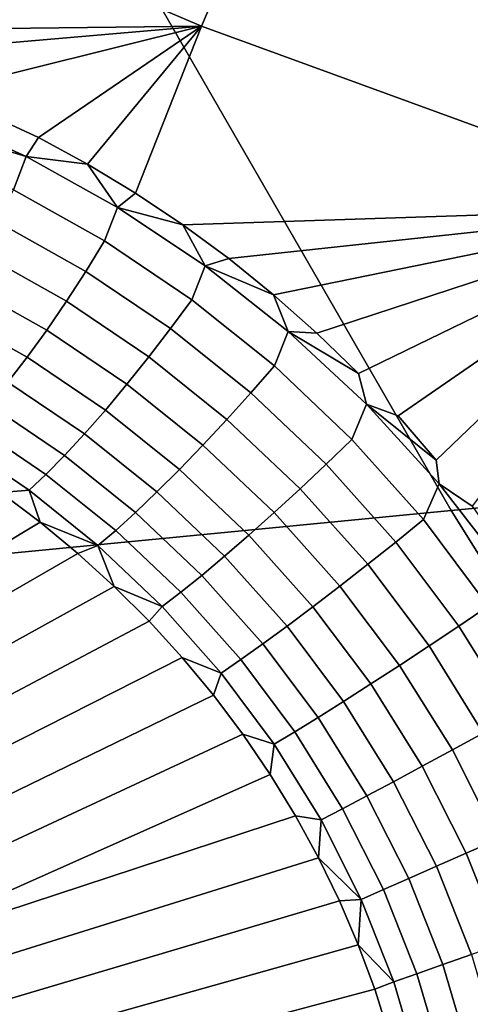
# Model space of a CAD drawing. Header units: metres. Extents: x -240 to 45, y -77 to 27.
# Tile 58 of 256: x -220.088 to -219.589, y -11.839 to -10.746. Entities that reach past the tile are written whole.
import ezdxf

# ---------------------------------------------------------------- set-up
doc = ezdxf.new("R2010")
doc.units = ezdxf.units.M
doc.layers.add('solid_102011X2', color=7, linetype='CONTINUOUS')

msp = doc.modelspace()

# ---------------------------------------------------------------- linework, layer by layer
at = {"layer": 'solid_102011X2'}
for points in [[(-220.30722, -10.027054, 301.75293), (-221.729843, -10.148327, 300.083557), (-221.385361, -10.79632, 299.845947), (-219.968872, -10.66717, 301.515289)], [(-219.886658, -10.753502, 273.168823), (-220.427933, -10.522402, 273.305084), (-220.006851, -10.247305, 273.08905), (-219.720856, -10.367051, 273.017761)], [(-219.334274, -10.954936, 273.029785), (-219.886658, -10.753502, 273.168823), (-219.720856, -10.367051, 273.017761), (-219.431686, -10.478324, 272.945709)], [(-220.393021, -10.759488, 273.339325), (-220.501175, -10.74087, 273.371948), (-220.427933, -10.522402, 273.305084), (-219.886658, -10.753502, 273.168823)], [(-218.542282, -10.539599, 303.172272), (-219.968872, -10.66717, 301.515289), (-219.609818, -11.291, 301.263062), (-218.189438, -11.15579, 302.920319)], [(-219.968872, -10.66717, 301.515289), (-221.385361, -10.79632, 299.845947), (-221.019806, -11.427855, 299.593781), (-219.609818, -11.291, 301.263062)], [(-220.284897, -10.787865, 273.308594), (-220.393021, -10.759488, 273.339325), (-219.886658, -10.753502, 273.168823)], [(-220.177795, -10.826089, 273.280243), (-220.284897, -10.787865, 273.308594), (-219.886658, -10.753502, 273.168823)], [(-220.067322, -10.876931, 273.253326), (-220.177795, -10.826089, 273.280243), (-219.886658, -10.753502, 273.168823)], [(-220.013016, -10.90653, 273.241058), (-220.067322, -10.876931, 273.253326), (-219.886658, -10.753502, 273.168823)], [(-219.959625, -10.938848, 273.229675), (-220.013016, -10.90653, 273.241058), (-219.886658, -10.753502, 273.168823)], [(-219.907288, -10.973886, 273.219147), (-219.959625, -10.938848, 273.229675), (-219.886658, -10.753502, 273.168823), (-219.334274, -10.954936, 273.029785)], [(-220.081177, -10.898121, 273.26062), (-220.186111, -10.85025, 273.286224), (-220.177795, -10.826089, 273.280243), (-220.067322, -10.876931, 273.253326)], [(-220.081177, -10.898121, 273.26062), (-220.191513, -10.865177, 273.288849), (-220.186111, -10.85025, 273.286224)], [(-220.0952, -10.935089, 273.265625), (-220.19989, -10.887193, 273.291138), (-220.191513, -10.865177, 273.288849), (-220.081177, -10.898121, 273.26062)], [(-220.081177, -10.898121, 273.26062), (-220.067322, -10.876931, 273.253326), (-220.013016, -10.90653, 273.241058)], [(-219.994156, -10.991836, 273.243225), (-220.0952, -10.935089, 273.265625), (-220.081177, -10.898121, 273.26062), (-219.979782, -10.954639, 273.238007)], [(-219.979782, -10.954639, 273.238007), (-220.081177, -10.898121, 273.26062), (-220.013016, -10.90653, 273.241058)], [(-219.979782, -10.954639, 273.238007), (-220.013016, -10.90653, 273.241058), (-219.959625, -10.938848, 273.229675)], [(-220.014954, -11.025667, 273.244415), (-220.113174, -10.970526, 273.266144), (-220.0952, -10.935089, 273.265625), (-219.994156, -10.991836, 273.243225)], [(-219.979782, -10.954639, 273.238007), (-219.959625, -10.938848, 273.229675), (-219.907288, -10.973886, 273.219147)], [(-219.897461, -11.057137, 273.22406), (-219.994156, -10.991836, 273.243225), (-219.979782, -10.954639, 273.238007), (-219.882614, -11.019528, 273.218536)], [(-219.882614, -11.019528, 273.218536), (-219.979782, -10.954639, 273.238007), (-219.907288, -10.973886, 273.219147)], [(-219.856277, -11.011499, 273.209564), (-219.907288, -10.973886, 273.219147), (-219.334274, -10.954936, 273.029785)], [(-219.806671, -11.051674, 273.200897), (-219.856277, -11.011499, 273.209564), (-219.334274, -10.954936, 273.029785)], [(-219.758743, -11.094213, 273.193176), (-219.806671, -11.051674, 273.200897), (-219.334274, -10.954936, 273.029785)], [(-219.712601, -11.139097, 273.186401), (-219.758743, -11.094213, 273.193176), (-219.334274, -10.954936, 273.029785)], [(-219.703568, -11.173225, 273.188812), (-219.712601, -11.139097, 273.186401), (-219.334274, -10.954936, 273.029785), (-219.668457, -11.186096, 273.180542)], [(-219.626358, -11.235184, 273.175598), (-219.668457, -11.186096, 273.180542), (-219.334274, -10.954936, 273.029785)], [(-219.623093, -11.261368, 273.178467), (-219.626358, -11.235184, 273.175598), (-219.334274, -10.954936, 273.029785), (-219.586456, -11.286198, 273.171509)], [(-220.036453, -11.058851, 273.240417), (-220.131958, -11.005228, 273.261505), (-220.113174, -10.970526, 273.266144), (-220.014954, -11.025667, 273.244415)], [(-219.882614, -11.019528, 273.218536), (-219.907288, -10.973886, 273.219147), (-219.856277, -11.011499, 273.209564)], [(-219.920975, -11.089113, 273.225861), (-220.014954, -11.025667, 273.244415), (-219.994156, -10.991836, 273.243225), (-219.897461, -11.057137, 273.22406)], [(-220.058243, -11.090804, 273.231323), (-220.151245, -11.038589, 273.251831), (-220.131958, -11.005228, 273.261505), (-220.036453, -11.058851, 273.240417)], [(-219.882614, -11.019528, 273.218536), (-219.856277, -11.011499, 273.209564), (-219.806671, -11.051674, 273.200897)], [(-219.945053, -11.120541, 273.222443), (-220.036453, -11.058851, 273.240417), (-220.014954, -11.025667, 273.244415), (-219.920975, -11.089113, 273.225861)], [(-219.805801, -11.130677, 273.208069), (-219.897461, -11.057137, 273.22406), (-219.882614, -11.019528, 273.218536), (-219.790314, -11.092485, 273.202118)], [(-219.790314, -11.092485, 273.202118), (-219.882614, -11.019528, 273.218536), (-219.806671, -11.051674, 273.200897)], [(-220.079971, -11.120966, 273.217285), (-220.170685, -11.070023, 273.237244), (-220.151245, -11.038589, 273.251831), (-220.058243, -11.090804, 273.231323)], [(-219.969269, -11.150866, 273.213898), (-220.058243, -11.090804, 273.231323), (-220.036453, -11.058851, 273.240417), (-219.945053, -11.120541, 273.222443)], [(-219.831894, -11.160556, 273.210449), (-219.920975, -11.089113, 273.225861), (-219.897461, -11.057137, 273.22406), (-219.805801, -11.130677, 273.208069)], [(-219.790314, -11.092485, 273.202118), (-219.806671, -11.051674, 273.200897), (-219.758743, -11.094213, 273.193176)], [(-220.101242, -11.148808, 273.198547), (-220.189941, -11.098977, 273.218018), (-220.170685, -11.070023, 273.237244), (-220.079971, -11.120966, 273.217285)], [(-219.993195, -11.179558, 273.200378), (-220.079971, -11.120966, 273.217285), (-220.058243, -11.090804, 273.231323), (-219.969269, -11.150866, 273.213898)], [(-219.858429, -11.18999, 273.207581), (-219.945053, -11.120541, 273.222443), (-219.920975, -11.089113, 273.225861), (-219.831894, -11.160556, 273.210449)], [(-219.71991, -11.212151, 273.195282), (-219.805801, -11.130677, 273.208069), (-219.790314, -11.092485, 273.202118), (-219.703568, -11.173225, 273.188812)], [(-219.790314, -11.092485, 273.202118), (-219.758743, -11.094213, 273.193176), (-219.712601, -11.139097, 273.186401)], [(-219.703568, -11.173225, 273.188812), (-219.790314, -11.092485, 273.202118), (-219.712601, -11.139097, 273.186401)], [(-220.016403, -11.206112, 273.182068), (-220.101242, -11.148808, 273.198547), (-220.079971, -11.120966, 273.217285), (-219.993195, -11.179558, 273.200378)], [(-219.884949, -11.218465, 273.199524), (-219.969269, -11.150866, 273.213898), (-219.945053, -11.120541, 273.222443), (-219.858429, -11.18999, 273.207581)], [(-219.748398, -11.239692, 273.19812), (-219.831894, -11.160556, 273.210449), (-219.805801, -11.130677, 273.208069), (-219.71991, -11.212151, 273.195282)], [(-220.038498, -11.230063, 273.159363), (-220.121674, -11.173842, 273.175415), (-220.101242, -11.148808, 273.198547), (-220.016403, -11.206112, 273.182068)], [(-219.910995, -11.24548, 273.186462), (-219.993195, -11.179558, 273.200378), (-219.969269, -11.150866, 273.213898), (-219.884949, -11.218465, 273.199524)], [(-218.189438, -11.15579, 302.920319), (-219.609818, -11.291, 301.263062), (-219.230606, -11.897602, 300.996674), (-217.816788, -11.754929, 302.654205)], [(-219.777267, -11.266899, 273.19574), (-219.858429, -11.18999, 273.207581), (-219.831894, -11.160556, 273.210449), (-219.748398, -11.239692, 273.19812)], [(-220.059097, -11.250993, 273.132568), (-220.140915, -11.195628, 273.148346), (-220.121674, -11.173842, 273.175415), (-220.038498, -11.230063, 273.159363)], [(-219.936096, -11.270561, 273.168579), (-220.016403, -11.206112, 273.182068), (-219.993195, -11.179558, 273.200378), (-219.910995, -11.24548, 273.186462)], [(-219.640549, -11.301147, 273.185516), (-219.71991, -11.212151, 273.195282), (-219.703568, -11.173225, 273.188812), (-219.623093, -11.261368, 273.178467)], [(-219.703568, -11.173225, 273.188812), (-219.668457, -11.186096, 273.180542), (-219.626358, -11.235184, 273.175598)], [(-219.623093, -11.261368, 273.178467), (-219.703568, -11.173225, 273.188812), (-219.626358, -11.235184, 273.175598)], [(-219.805984, -11.293295, 273.188141), (-219.884949, -11.218465, 273.199524), (-219.858429, -11.18999, 273.207581), (-219.777267, -11.266899, 273.19574)], [(-220.077835, -11.268531, 273.102234), (-220.158646, -11.213785, 273.117767), (-220.140915, -11.195628, 273.148346), (-220.059097, -11.250993, 273.132568)], [(-220.158646, -11.213785, 273.117767), (-220.077835, -11.268531, 273.102234), (-220.109207, -11.271309, 273.07196), (-220.15416, -11.24066, 273.080536)], [(-219.959824, -11.293268, 273.14621), (-220.038498, -11.230063, 273.159363), (-220.016403, -11.206112, 273.182068), (-219.936096, -11.270561, 273.168579)], [(-219.67128, -11.326118, 273.188812), (-219.748398, -11.239692, 273.19812), (-219.71991, -11.212151, 273.195282), (-219.640549, -11.301147, 273.185516)], [(-219.834045, -11.318419, 273.175507), (-219.910995, -11.24548, 273.186462), (-219.884949, -11.218465, 273.199524), (-219.805984, -11.293295, 273.188141)], [(-219.98175, -11.313204, 273.119751), (-220.059097, -11.250993, 273.132568), (-220.038498, -11.230063, 273.159363), (-219.959824, -11.293268, 273.14621)], [(-219.860962, -11.341826, 273.15799), (-219.936096, -11.270561, 273.168579), (-219.910995, -11.24548, 273.186462), (-219.834045, -11.318419, 273.175507)], [(-219.702301, -11.350865, 273.186829), (-219.777267, -11.266899, 273.19574), (-219.748398, -11.239692, 273.19812), (-219.67128, -11.326118, 273.188812)], [(-220.001511, -11.330017, 273.089661), (-220.077835, -11.268531, 273.102234), (-220.059097, -11.250993, 273.132568), (-219.98175, -11.313204, 273.119751)], [(-220.077835, -11.268531, 273.102234), (-220.065659, -11.304065, 273.064331), (-220.109207, -11.271309, 273.07196)], [(-220.001511, -11.330017, 273.089661), (-220.065659, -11.304065, 273.064331), (-220.077835, -11.268531, 273.102234)], [(-219.733063, -11.374955, 273.179626), (-219.805984, -11.293295, 273.188141), (-219.777267, -11.266899, 273.19574), (-219.702301, -11.350865, 273.186829)], [(-219.568527, -11.397215, 273.17868), (-219.640549, -11.301147, 273.185516), (-219.623093, -11.261368, 273.178467), (-219.549652, -11.356485, 273.17099)], [(-219.549652, -11.356485, 273.17099), (-219.623093, -11.261368, 273.178467), (-219.586456, -11.286198, 273.171509), (-219.543243, -11.347349, 273.167847)], [(-220.065659, -11.304065, 273.064331), (-220.491714, -11.560676, 272.22168), (-220.527939, -11.534374, 272.229736), (-220.109207, -11.271309, 273.07196)], [(-219.886276, -11.36311, 273.135986), (-219.959824, -11.293268, 273.14621), (-219.936096, -11.270561, 273.168579), (-219.860962, -11.341826, 273.15799)], [(-219.609818, -11.291, 301.263062), (-221.019806, -11.427855, 299.593781), (-220.633698, -12.041979, 299.327454), (-219.230606, -11.897602, 300.996674)], [(-219.909515, -11.381895, 273.109802), (-219.98175, -11.313204, 273.119751), (-219.959824, -11.293268, 273.14621), (-219.886276, -11.36311, 273.135986)], [(-219.763046, -11.397965, 273.167328), (-219.834045, -11.318419, 273.175507), (-219.805984, -11.293295, 273.188141), (-219.733063, -11.374955, 273.179626)], [(-219.601303, -11.419394, 273.182281), (-219.67128, -11.326118, 273.188812), (-219.640549, -11.301147, 273.185516), (-219.568527, -11.397215, 273.17868)], [(-220.023651, -11.338841, 273.057617), (-220.456879, -11.588938, 272.214203), (-220.491714, -11.560676, 272.22168), (-220.065659, -11.304065, 273.064331)], [(-220.001511, -11.330017, 273.089661), (-220.023651, -11.338841, 273.057617), (-220.065659, -11.304065, 273.064331)], [(-219.930298, -11.397852, 273.079926), (-220.001511, -11.330017, 273.089661), (-219.98175, -11.313204, 273.119751), (-219.909515, -11.381895, 273.109802)], [(-219.791702, -11.419492, 273.150177), (-219.860962, -11.341826, 273.15799), (-219.834045, -11.318419, 273.175507), (-219.763046, -11.397965, 273.167328)], [(-220.001511, -11.330017, 273.089661), (-219.983292, -11.375546, 273.051788), (-220.023651, -11.338841, 273.057617)], [(-219.930298, -11.397852, 273.079926), (-219.983292, -11.375546, 273.051788), (-220.001511, -11.330017, 273.089661)], [(-219.634308, -11.441456, 273.180664), (-219.702301, -11.350865, 273.186829), (-219.67128, -11.326118, 273.188812), (-219.601303, -11.419394, 273.182281)], [(-219.983292, -11.375546, 273.051788), (-220.423538, -11.619077, 272.207306), (-220.456879, -11.588938, 272.214203), (-220.023651, -11.338841, 273.057617)], [(-219.818527, -11.439157, 273.128448), (-219.886276, -11.36311, 273.135986), (-219.860962, -11.341826, 273.15799), (-219.791702, -11.419492, 273.150177)], [(-219.666977, -11.463013, 273.173767), (-219.733063, -11.374955, 273.179626), (-219.702301, -11.350865, 273.186829), (-219.634308, -11.441456, 273.180664)], [(-219.843063, -11.456616, 273.102509), (-219.909515, -11.381895, 273.109802), (-219.886276, -11.36311, 273.135986), (-219.818527, -11.439157, 273.128448)], [(-219.944702, -11.414081, 273.046875), (-220.391769, -11.651006, 272.200989), (-220.423538, -11.619077, 272.207306), (-219.983292, -11.375546, 273.051788)], [(-219.930298, -11.397852, 273.079926), (-219.944702, -11.414081, 273.046875), (-219.983292, -11.375546, 273.051788)], [(-219.698715, -11.483685, 273.161804), (-219.763046, -11.397965, 273.167328), (-219.733063, -11.374955, 273.179626), (-219.666977, -11.463013, 273.173767)], [(-219.864868, -11.471562, 273.072876), (-219.930298, -11.397852, 273.079926), (-219.909515, -11.381895, 273.109802), (-219.843063, -11.456616, 273.102509)], [(-219.930298, -11.397852, 273.079926), (-219.864868, -11.471562, 273.072876), (-219.908005, -11.454329, 273.042755), (-219.944702, -11.414081, 273.046875)], [(-219.728989, -11.503113, 273.144928), (-219.791702, -11.419492, 273.150177), (-219.763046, -11.397965, 273.167328), (-219.698715, -11.483685, 273.161804)], [(-219.539276, -11.51901, 273.178436), (-219.601303, -11.419394, 273.182281), (-219.568527, -11.397215, 273.17868), (-219.5047, -11.49983, 273.174561)], [(-219.908005, -11.454329, 273.042755), (-220.361679, -11.684628, 272.195312), (-220.391769, -11.651006, 272.200989), (-219.944702, -11.414081, 273.046875)], [(-219.757263, -11.520953, 273.123444), (-219.818527, -11.439157, 273.128448), (-219.791702, -11.419492, 273.150177), (-219.728989, -11.503113, 273.144928)], [(-219.574066, -11.538167, 273.177032), (-219.634308, -11.441456, 273.180664), (-219.601303, -11.419394, 273.182281), (-219.539276, -11.51901, 273.178436)], [(-219.783035, -11.536895, 273.097748), (-219.843063, -11.456616, 273.102509), (-219.818527, -11.439157, 273.128448), (-219.757263, -11.520953, 273.123444)], [(-219.608429, -11.556967, 273.17041), (-219.666977, -11.463013, 273.173767), (-219.634308, -11.441456, 273.180664), (-219.574066, -11.538167, 273.177032)], [(-219.873306, -11.496178, 273.03949), (-220.333359, -11.719849, 272.190247), (-220.361679, -11.684628, 272.195312), (-219.908005, -11.454329, 273.042755)], [(-219.864868, -11.471562, 273.072876), (-219.873306, -11.496178, 273.03949), (-219.908005, -11.454329, 273.042755)], [(-219.805862, -11.550656, 273.068268), (-219.864868, -11.471562, 273.072876), (-219.843063, -11.456616, 273.102509), (-219.783035, -11.536895, 273.097748)], [(-219.6418, -11.575079, 273.158691), (-219.698715, -11.483685, 273.161804), (-219.666977, -11.463013, 273.173767), (-219.608429, -11.556967, 273.17041)], [(-219.864868, -11.471562, 273.072876), (-219.805862, -11.550656, 273.068268), (-219.840759, -11.539485, 273.036926), (-219.873306, -11.496178, 273.03949)], [(-219.673553, -11.592186, 273.142029), (-219.728989, -11.503113, 273.144928), (-219.698715, -11.483685, 273.161804), (-219.6418, -11.575079, 273.158691)], [(-219.840759, -11.539485, 273.036926), (-220.30687, -11.756562, 272.185852), (-220.333359, -11.719849, 272.190247), (-219.873306, -11.496178, 273.03949)], [(-219.703156, -11.607988, 273.120758), (-219.757263, -11.520953, 273.123444), (-219.728989, -11.503113, 273.144928), (-219.673553, -11.592186, 273.142029)], [(-219.730087, -11.622208, 273.095215), (-219.783035, -11.536895, 273.097748), (-219.757263, -11.520953, 273.123444), (-219.703156, -11.607988, 273.120758)], [(-219.810394, -11.584119, 273.035095), (-220.282318, -11.794661, 272.182098), (-220.30687, -11.756562, 272.185852), (-219.840759, -11.539485, 273.036926)], [(-219.805862, -11.550656, 273.068268), (-219.810394, -11.584119, 273.035095), (-219.840759, -11.539485, 273.036926)], [(-219.753876, -11.634595, 273.065887), (-219.805862, -11.550656, 273.068268), (-219.783035, -11.536895, 273.097748), (-219.730087, -11.622208, 273.095215)], [(-219.558182, -11.656182, 273.169312), (-219.608429, -11.556967, 273.17041), (-219.574066, -11.538167, 273.177032), (-219.522324, -11.640349, 273.175781)], [(-219.805862, -11.550656, 273.068268), (-219.753876, -11.634595, 273.065887), (-219.782364, -11.629934, 273.033905), (-219.810394, -11.584119, 273.035095)], [(-219.592972, -11.671519, 273.157715), (-219.6418, -11.575079, 273.158691), (-219.608429, -11.556967, 273.17041), (-219.558182, -11.656182, 273.169312)], [(-219.626038, -11.686091, 273.141235), (-219.673553, -11.592186, 273.142029), (-219.6418, -11.575079, 273.158691), (-219.592972, -11.671519, 273.157715)], [(-219.810394, -11.584119, 273.035095), (-219.782364, -11.629934, 273.033905), (-220.282318, -11.794661, 272.182098)], [(-219.656845, -11.699643, 273.120087), (-219.703156, -11.607988, 273.120758), (-219.673553, -11.592186, 273.142029), (-219.626038, -11.686091, 273.141235)], [(-219.684814, -11.711937, 273.094696), (-219.730087, -11.622208, 273.095215), (-219.703156, -11.607988, 273.120758), (-219.656845, -11.699643, 273.120087)], [(-219.709473, -11.722757, 273.065491), (-219.753876, -11.634595, 273.065887), (-219.730087, -11.622208, 273.095215), (-219.684814, -11.711937, 273.094696)], [(-219.756683, -11.676794, 273.033356), (-220.259766, -11.834033, 272.179047), (-220.282318, -11.794661, 272.182098), (-219.782364, -11.629934, 273.033905)], [(-219.753876, -11.634595, 273.065887), (-219.756683, -11.676794, 273.033356), (-219.782364, -11.629934, 273.033905)], [(-219.709473, -11.722757, 273.065491), (-219.756683, -11.676794, 273.033356), (-219.753876, -11.634595, 273.065887)], [(-219.552917, -11.772341, 273.158691), (-219.592972, -11.671519, 273.157715), (-219.558182, -11.656182, 273.169312), (-219.516953, -11.759979, 273.170197)], [(-219.587112, -11.784175, 273.142242), (-219.626038, -11.686091, 273.141235), (-219.592972, -11.671519, 273.157715), (-219.552917, -11.772341, 273.158691)], [(-219.733475, -11.724568, 273.033295), (-220.239273, -11.874564, 272.176666), (-220.259766, -11.834033, 272.179047), (-219.756683, -11.676794, 273.033356)], [(-219.709473, -11.722757, 273.065491), (-219.733475, -11.724568, 273.033295), (-219.756683, -11.676794, 273.033356)], [(-219.618927, -11.795275, 273.121185), (-219.656845, -11.699643, 273.120087), (-219.626038, -11.686091, 273.141235), (-219.587112, -11.784175, 273.142242)], [(-219.647797, -11.805445, 273.095856), (-219.684814, -11.711937, 273.094696), (-219.656845, -11.699643, 273.120087), (-219.618927, -11.795275, 273.121185)], [(-219.673218, -11.814507, 273.066681), (-219.709473, -11.722757, 273.065491), (-219.684814, -11.711937, 273.094696), (-219.647797, -11.805445, 273.095856)], [(-219.712723, -11.773117, 273.033752), (-220.220901, -11.916134, 272.174957), (-220.239273, -11.874564, 272.176666), (-219.733475, -11.724568, 273.033295)], [(-219.709473, -11.722757, 273.065491), (-219.712723, -11.773117, 273.033752), (-219.733475, -11.724568, 273.033295)], [(-219.673218, -11.814507, 273.066681), (-219.712723, -11.773117, 273.033752), (-219.709473, -11.722757, 273.065491)], [(-219.694504, -11.82231, 273.034607), (-220.204712, -11.958621, 272.173981), (-220.220901, -11.916134, 272.174957), (-219.712723, -11.773117, 273.033752)], [(-219.673218, -11.814507, 273.066681), (-219.694504, -11.82231, 273.034607), (-219.712723, -11.773117, 273.033752)], [(-219.589951, -11.894131, 273.123749), (-219.618927, -11.795275, 273.121185), (-219.587112, -11.784175, 273.142242), (-219.557343, -11.885665, 273.144806)], [(-219.619522, -11.901997, 273.098419), (-219.647797, -11.805445, 273.095856), (-219.618927, -11.795275, 273.121185), (-219.589951, -11.894131, 273.123749)], [(-219.673218, -11.814507, 273.066681), (-219.645569, -11.909126, 273.069244), (-219.678848, -11.87201, 273.035828), (-219.694504, -11.82231, 273.034607)], [(-219.645569, -11.909126, 273.069244), (-219.673218, -11.814507, 273.066681), (-219.647797, -11.805445, 273.095856), (-219.619522, -11.901997, 273.098419)], [(-219.678848, -11.87201, 273.035828), (-220.19075, -12.001901, 272.173676), (-220.204712, -11.958621, 272.173981), (-219.694504, -11.82231, 273.034607)]]:
    msp.add_3dface(points, dxfattribs=at)

doc.saveas('drawing.dxf')
